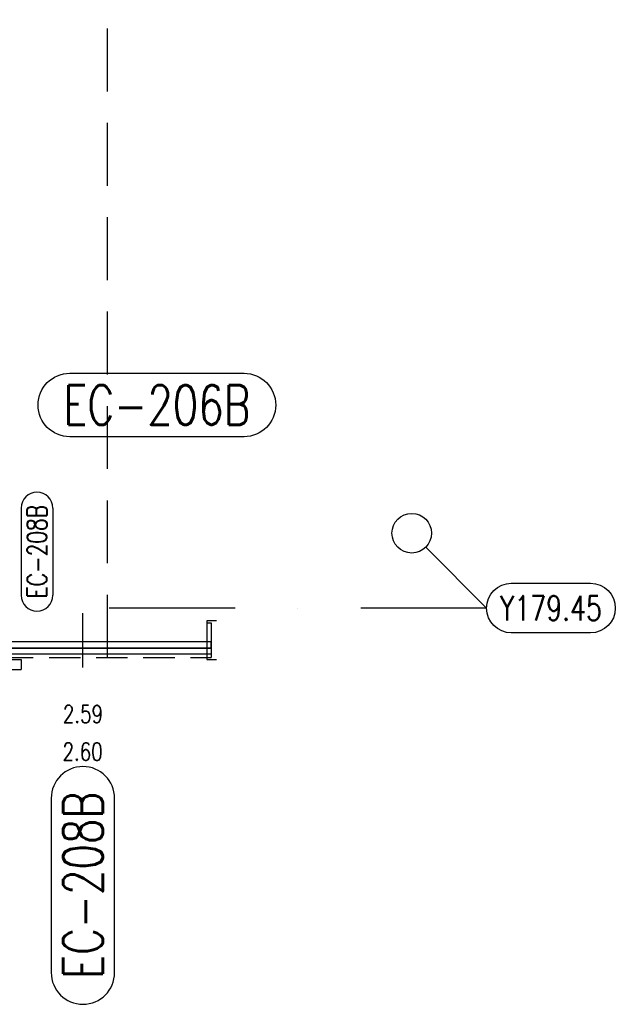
# Model space of a CAD drawing. Extents: x 34560 to 100229, y -303284 to -152113.
# Tile 72 of 74: x 92569 to 98584, y -176486 to -166546. Entities that reach past the tile are written whole.
import ezdxf
from ezdxf.enums import TextEntityAlignment as Align

# ---------------------------------------------------------------- set-up
doc = ezdxf.new("R2010")
doc.units = 0
doc.header["$LTSCALE"] = 100
for name, pattern in [('A__G__-_-_RA_-A-$0$STRICHPUNKT', [25.4, 12.7, -6.35, 0, -6.35]), ('A_CGEG-_-____-A-$0$VERDECKT', [9.525, 6.35, -3.175]), ('A_CGEG-_-____-A-$0$VERDECKT2', [4.7625, 3.175, -1.5875])]:
    doc.linetypes.add(name, pattern=pattern)
doc.layers.get('0').update_dxf_attribs({"linetype": 'CONTINUOUS'})
doc.layers.get('Defpoints').update_dxf_attribs({"linetype": 'CONTINUOUS'})
for name, color, linetype in [('A__G__-_-_RA_-A-$0$A1-ACHS-RAS---', 7, 'A__G__-_-_RA_-A-$0$STRICHPUNKT'), ('A__G__-_-_RA_-A-$0$A1-ACHS-TEX050', 50, 'CONTINUOUS'), ('A_CGEG-_-____-A-$0$A2-TUER-NUM100', 8, 'CONTINUOUS'), ('A_CGEG-_-____-A-$0$A2-TUER-NUM200', 8, 'CONTINUOUS'), ('A_CGEG-_-____-A-$0$A2-TUER-SYM050', 6, 'CONTINUOUS'), ('A_CGEG-_-____-A-$0$A2-TUER-SYM100', 6, 'CONTINUOUS'), ('A_CGEG-_-____-A-$0$A2-TUER-SYM200', 6, 'CONTINUOUS'), ('A_CGEG-_-____-A-$0$A2-TUER-TEX050', 8, 'CONTINUOUS'), ('A_CGEG-_-____-A-$0$A2-TUER-TEX100', 8, 'CONTINUOUS'), ('A_CGEG-_-____-A-$0$A2-TUER-TEX200', 8, 'CONTINUOUS'), ('A_CGEG-_-____-A-$0$A2-VERD-STU---', 1, 'A_CGEG-_-____-A-$0$VERDECKT2'), ('A_CGEG-_-____-A-$0$A2-VERD-UNT---', 1, 'A_CGEG-_-____-A-$0$VERDECKT'), ('A_CGEG-_-____-A-$0$A2-WAND-MWK---', 60, 'CONTINUOUS'), ('A_CGEG-_-____-A-$0$A3-BEMA-SS-100', 8, 'CONTINUOUS'), ('A_CGEG-_-____-A-$0$A3-EINL-RRO---', 5, 'CONTINUOUS'), ('BITO_BUILDING', 8, 'CONTINUOUS')]:
    doc.layers.add(name, color=color, linetype=linetype)
doc.styles.add('A__G__-_-_RA_-A-$0$NORMAL', font='romans.shx', dxfattribs={"width": 0.75})
doc.styles.add('A_CGEG-_-____-A-$0$NORMAL', font='romans.shx', dxfattribs={"width": 0.75})

# ---------------------------------------------------------------- blocks, each defined once
blk = doc.blocks.new('A_CGEG-_-____-A-$0$B_T32100')
at = {"layer": 'A_CGEG-_-____-A-$0$A2-TUER-NUM100'}
for p, q in [((-16, 108), (-16, 196)), ((16, 108), (16, 196)), ((16, 108), (16, 196))]:
    blk.add_line(p, q, dxfattribs=at)
for centre, start, end in [((0, 196), 0, 180), ((0, 108), 180, 0)]:
    blk.add_arc(centre, 16, start, end, dxfattribs=at)
at = {"layer": 'A_CGEG-_-____-A-$0$A2-TUER-NUM100', "style": 'A_CGEG-_-____-A-$0$NORMAL', "width": 0.75}
blk.add_attdef('POSNUM', text='', height=20, rotation=270, dxfattribs=at).set_placement((0, 152), align=Align.MIDDLE_CENTER)
blk = doc.blocks.new('A_CGEG-_-____-A-$0$B_T32200')
at = {"layer": 'A_CGEG-_-____-A-$0$A2-TUER-NUM200'}
blk.add_lwpolyline([(32, 308, 1), (-32, 308), (-32, 132, 1), (32, 132)], format="xyb", close=True, dxfattribs=at)
at = {"layer": 'A_CGEG-_-____-A-$0$A2-TUER-NUM200', "style": 'A_CGEG-_-____-A-$0$NORMAL', "width": 0.75}
blk.add_attdef('POSNUM', text='', height=40, rotation=270, dxfattribs=at).set_placement((0, 220), align=Align.MIDDLE_CENTER)
blk = doc.blocks.new('A_CGEG-_-____-A-$0$TCTBZ9T002K1RU1RUFS5')
at = {"layer": 'A_CGEG-_-____-A-$0$A2-TUER-SYM050'}
for p, q in [((4.5, 37), (-5.5, 37)), ((4.5, -2), (4.5, 37)), ((254.5, -2), (254.5, 37)), ((254.5, 37), (264.5, 37)), ((-5.5, -2), (4.5, -2)), ((264.5, -2), (254.5, -2))]:
    blk.add_line(p, q, dxfattribs=at)
at = {"layer": 'A_CGEG-_-____-A-$0$A2-TUER-SYM100'}
for p, q in [((4.5, 35), (0, 35)), ((4.5, 0), (4.5, 37)), ((4.5, 0), (4.5, 35)), ((254.5, 0), (254.5, 37)), ((254.5, 0), (254.5, 35)), ((254.5, 35), (259, 35)), ((4.5, 0), (0, 0)), ((254.5, 0), (259, 0))]:
    blk.add_line(p, q, dxfattribs=at)
at = {"layer": 'A_CGEG-_-____-A-$0$A2-TUER-SYM200'}
for p, q in [((4.5, 0), (4.5, 37)), ((4.5, 0), (4.5, 35)), ((254.5, 0), (254.5, 37)), ((254.5, 0), (254.5, 35))]:
    blk.add_line(p, q, dxfattribs=at)
at = {"layer": 'A_CGEG-_-____-A-$0$A2-WAND-MWK---'}
for p, q in [((0, 0), (0, 35)), ((259, 0), (259, 35))]:
    blk.add_line(p, q, dxfattribs=at)
blk = doc.blocks.new('A_CGEG-_-____-A-$0$TCTBZ9T2C001RU1RU005')
at = {"layer": 'A_CGEG-_-____-A-$0$A2-TUER-SYM050'}
for p, q in [((-187.5, 10), (62.5, 10)), ((-187.5, 0), (-187.5, 10)), ((62.5, 0), (62.5, 10)), ((-187.5, 0), (62.5, 0))]:
    blk.add_line(p, q, dxfattribs=at)
at = {"layer": 'A_CGEG-_-____-A-$0$A2-TUER-SYM100'}
for p, q in [((-187.5, 10), (62.5, 10)), ((-187.5, 0), (-187.5, 10)), ((62.5, 0), (62.5, 10)), ((-187.5, 0), (62.5, 0))]:
    blk.add_line(p, q, dxfattribs=at)
at = {"layer": 'A_CGEG-_-____-A-$0$A2-TUER-SYM200'}
for p, q in [((-187.5, 10), (62.5, 10)), ((-187.5, 0), (-187.5, 10)), ((62.5, 0), (62.5, 10)), ((-187.5, 0), (62.5, 0))]:
    blk.add_line(p, q, dxfattribs=at)
blk = doc.blocks.new('A_CGEG-_-____-A-$0$TCTBZ9T2C2K1RU1RUFS5')
at = {"xscale": -1}
blk.add_blockref('A_CGEG-_-____-A-$0$TCTBZ9T2C001RU1RU005', (254.5, 37), dxfattribs=at)
blk.add_blockref('A_CGEG-_-____-A-$0$TCTBZ9T002K1RU1RUFS5', (0, 0))
blk = doc.blocks.new('A_CGEG-_-____-A-$0$B_T31200')
at = {"layer": 'A_CGEG-_-____-A-$0$A2-TUER-NUM200'}
blk.add_lwpolyline([(32, 308), (32, 132, -1), (-32, 132), (-32, 308, -1)], format="xyb", close=True, dxfattribs=at)
at = {"layer": 'A_CGEG-_-____-A-$0$A2-TUER-NUM200', "style": 'A_CGEG-_-____-A-$0$NORMAL', "width": 0.75}
blk.add_attdef('POSNUM', text='', height=40, rotation=90, dxfattribs=at).set_placement((0, 220), align=Align.MIDDLE_CENTER)
blk = doc.blocks.new('A__G__-_-_RA_-A-$0$AX050-08')
at = {"layer": 'A__G__-_-_RA_-A-$0$A1-ACHS-TEX050'}
blk.add_lwpolyline([(105, 25, -1), (105, -25), (25, -25, -1), (25, 25)], format="xyb", close=True, dxfattribs=at)
at = {"layer": 'Defpoints'}
blk.add_line((-61.43, 61.43), (0, 0), dxfattribs=at)
blk.add_circle((-75.57, 75.57), 20, dxfattribs=at)
at = {"layer": 'A__G__-_-_RA_-A-$0$A1-ACHS-TEX050', "color": 70, "style": 'A__G__-_-_RA_-A-$0$NORMAL', "width": 0.75}
blk.add_attdef('A', text='', height=25, dxfattribs=at).set_placement((65, 0), align=Align.MIDDLE)
blk = doc.blocks.new('EG-C-202ff GR kurz oReg')
at = {"layer": 'A__G__-_-_RA_-A-$0$A1-ACHS-RAS---'}
blk.add_line((58129.4, 2100), (-3760.5, 2100), dxfattribs=at)
at = {"layer": 'A_CGEG-_-____-A-$0$A2-TUER-TEX050'}
blk.add_line((54053.3, 1500), (54053.3, 2050), dxfattribs=at)
at = {"layer": 'A_CGEG-_-____-A-$0$A2-TUER-TEX100'}
blk.add_line((54053.3, 1500), (54053.3, 2050), dxfattribs=at)
at = {"layer": 'A_CGEG-_-____-A-$0$A2-TUER-TEX200'}
blk.add_line((54053.3, 1500), (54053.3, 2050), dxfattribs=at)
at = {"layer": 'A_CGEG-_-____-A-$0$A2-VERD-STU---'}
blk.add_line((52758.3, 1600), (55348.3, 1600), dxfattribs=at)
at = {"layer": 'A_CGEG-_-____-A-$0$A2-VERD-UNT---'}
blk.add_line((54300, 1600), (54300, 18000), dxfattribs=at)
at = {"layer": 'A_CGEG-_-____-A-$0$A3-EINL-RRO---'}
for points in [[(52758.3, 1700), (55348.3, 1700), (55348.3, 1760), (52758.3, 1760), (52758.3, 1700)], [(52758.3, 1695), (55348.3, 1695), (55348.3, 1635), (52758.3, 1635), (52758.3, 1695)]]:
    blk.add_lwpolyline(points, dxfattribs=at)
at = {"xscale": 10, "yscale": 10, "zscale": 10}
for name, p, rotation, values in [('A_CGEG-_-____-A-$0$B_T31200', (52600, 4150), 270, {'POSNUM': 'EC-206B'}), ('A_CGEG-_-____-A-$0$B_T32100', (53589.5, 4190.1), 180, {'POSNUM': 'EC-208B'}), ('A_CGEG-_-____-A-$0$B_T32200', (54053.3, 1500), 180, {'POSNUM': 'EC-208B'})]:
    blk.add_blockref(name, p, dxfattribs=dict(at, rotation=rotation)).add_auto_attribs(values)
blk.add_blockref('A__G__-_-_RA_-A-$0$AX050-08', (58129.4, 2100), dxfattribs=at).add_auto_attribs({'A': 'Y179.45'})
at = {"xscale": 10, "yscale": 10, "zscale": 10, "rotation": 180}
blk.add_blockref('A_CGEG-_-____-A-$0$TCTBZ9T2C2K1RU1RUFS5', (55348.3, 1950), dxfattribs=at)
at = {"layer": 'A_CGEG-_-____-A-$0$A3-BEMA-SS-100', "color": 10, "style": 'A_CGEG-_-____-A-$0$NORMAL', "width": 0.75}
for s, p in [('2.59', (54053.3, 1030)), ('2.60', (54050.2, 650.3))]:
    blk.add_text(s, height=180, dxfattribs=at).set_placement(p, align=Align.MIDDLE_CENTER)

msp = doc.modelspace()

# ---------------------------------------------------------------- block references
at = {"layer": 'BITO_BUILDING', "color": 6}
msp.add_blockref('EG-C-202ff GR kurz oReg', (39154.335, -174586.328), dxfattribs=at)

doc.saveas('drawing.dxf')
